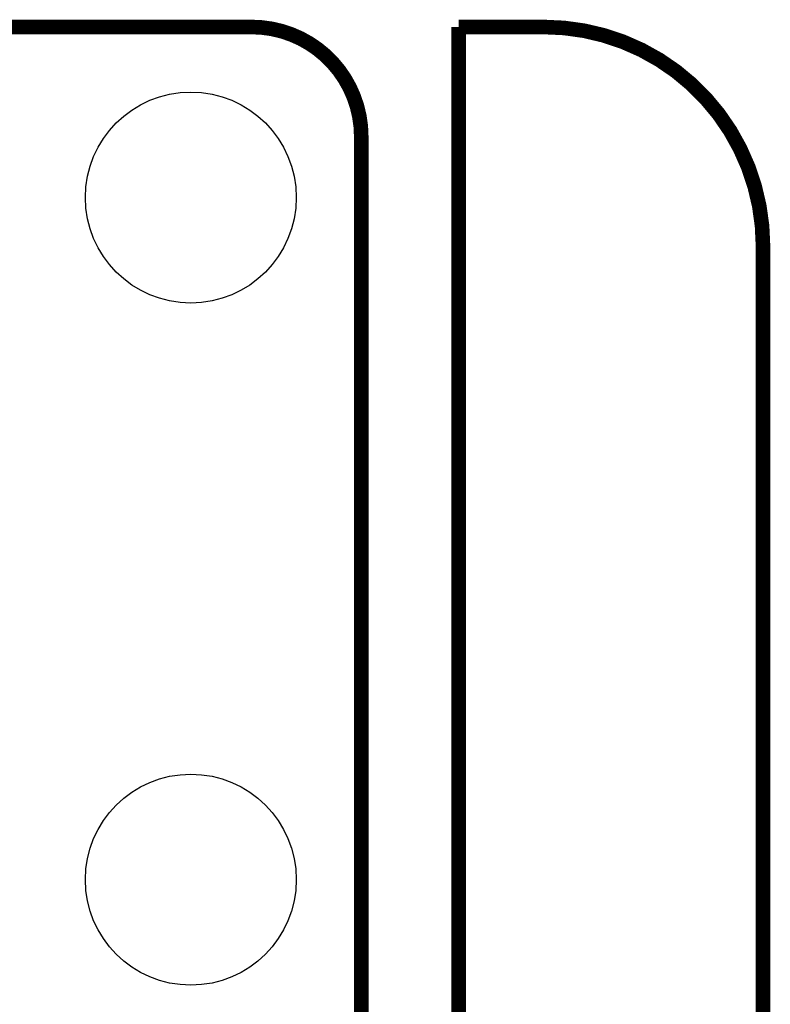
# Model space of a CAD drawing. Extents: x -1.3 to 24.2, y -3.9 to 39.2.
# Tile 34 of 34: x 16.4 to 24.2, y 28.9 to 39.2. Entities that reach past the tile are written whole.
import ezdxf

# ---------------------------------------------------------------- set-up
doc = ezdxf.new("R2010")
doc.units = 0
doc.layers.get('0').update_dxf_attribs({"linetype": 'CONTINUOUS'})
doc.layers.add('LIGHT_5_CLICK_V100_GKO', color=5, linetype='CONTINUOUS')
doc.layers.add('LIGHT_5_CLICK_V100_GTS', color=12, linetype='CONTINUOUS')

# ---------------------------------------------------------------- blocks, each defined once
blk = doc.blocks.new('ROUND_6')
blk.add_circle((0, 0), 1.1)

msp = doc.modelspace()

# ---------------------------------------------------------------- linework, layer by layer
at = {"layer": 'LIGHT_5_CLICK_V100_GKO', "const_width": 0.1524}
for points in [[(4.064, 39.116), (18.796, 39.116)], [(20.955, 39.116), (21.844, 39.116)], [(20.955, 24.80056), (20.955, 39.116)], [(19.939, 26.924), (19.939, 37.973)], [(24.13, -1.27), (24.13, 36.83)]]:
    msp.add_lwpolyline(points, dxfattribs=at)
for points in [[(19.939, 37.973, 0.4142136), (18.796, 39.116)], [(24.13, 36.83, 0.4142136), (21.844, 39.116)]]:
    msp.add_lwpolyline(points, format="xyb", dxfattribs=at)

# ---------------------------------------------------------------- block references
at = {"layer": 'LIGHT_5_CLICK_V100_GTS'}
for p in [(18.161, 37.338), (18.161, 30.226)]:
    msp.add_blockref('ROUND_6', p, dxfattribs=at)

doc.saveas('drawing.dxf')
